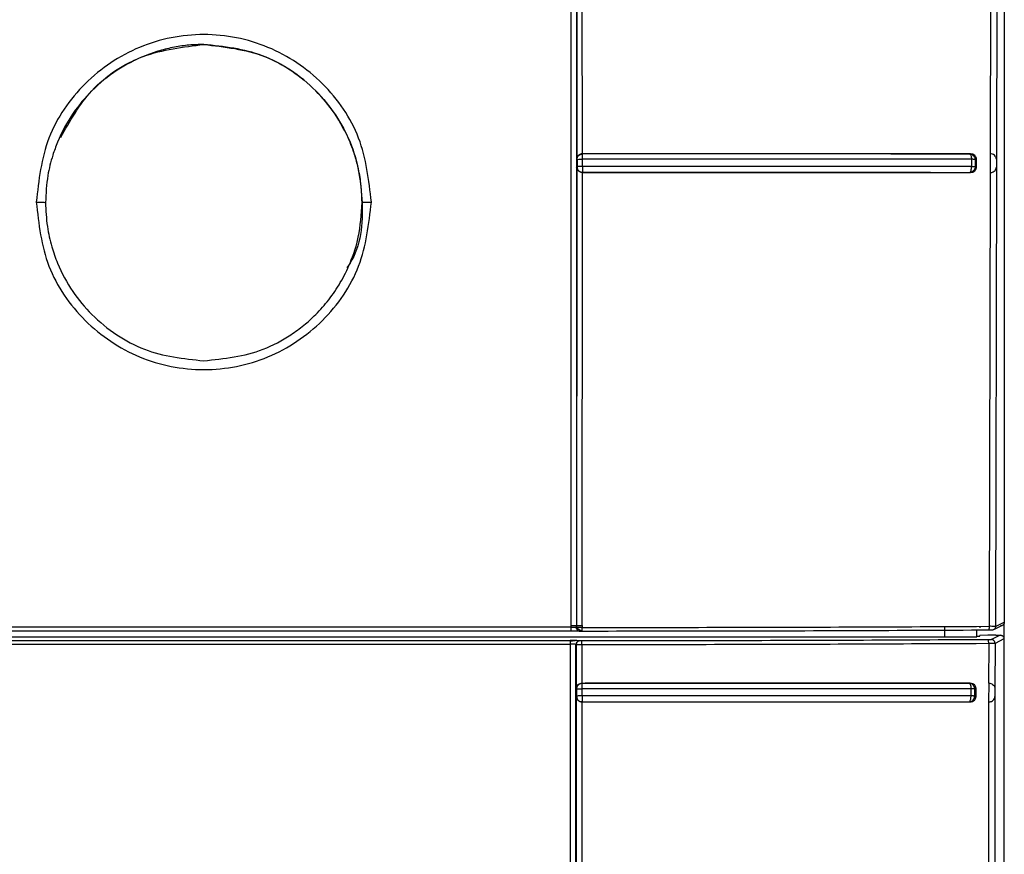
# Model space of a CAD drawing. Header units: inches. Extents: x 170 to 312, y 215 to 248.
# Tile 181 of 256: x 201.1104 to 201.1798, y 222.6156 to 222.6745. Entities that reach past the tile are written whole.
import ezdxf

# ---------------------------------------------------------------- set-up
doc = ezdxf.new("R2010")
doc.units = ezdxf.units.IN
doc.header["$LTSCALE"] = 0.25
doc.header["$MEASUREMENT"] = 0
doc.layers.add('MOTOR LH', color=7, linetype='Continuous')

msp = doc.modelspace()

# ---------------------------------------------------------------- linework, layer by layer
at = {"layer": 'MOTOR LH'}
for p, q in [((201.1793110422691, 222.7021298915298), (201.1792253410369, 222.6646416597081)), ((201.1797821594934, 222.699602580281), (201.1797821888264, 222.6319914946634)), ((201.1492268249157, 222.6958004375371), (201.1492286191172, 222.6317325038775)), ((201.149620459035, 222.6957281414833), (201.1496222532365, 222.6317517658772)), ((201.1496399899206, 222.6957093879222), (201.149646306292, 222.6646406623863)), ((201.150042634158, 222.66502113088), (201.1500372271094, 222.6957558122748)), ((201.1788089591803, 222.6773364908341), (201.1787816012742, 222.6650162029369)), ((201.149646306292, 222.6646406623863), (201.149669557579, 222.6646174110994)), ((201.149669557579, 222.6646174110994), (201.1496695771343, 222.664113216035)), ((201.1496984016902, 222.6646272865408), (201.1497855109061, 222.6646347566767)), ((201.1500577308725, 222.6650109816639), (201.150042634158, 222.665021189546)), ((201.1500615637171, 222.6641352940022), (201.1500615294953, 222.6646413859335)), ((201.177409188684, 222.6650166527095), (201.1773504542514, 222.6650059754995)), ((201.1774665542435, 222.664635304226), (201.1774665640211, 222.6641301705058)), ((201.1778216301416, 222.6646326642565), (201.1777337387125, 222.6646166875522)), ((201.1777337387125, 222.6646166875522), (201.1777337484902, 222.6641125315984)), ((201.1778216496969, 222.6640946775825), (201.1778216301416, 222.6646326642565)), ((201.1787816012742, 222.6650162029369), (201.1787792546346, 222.6637039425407)), ((201.1788608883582, 222.6650140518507), (201.1787816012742, 222.6650162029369)), ((201.1792253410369, 222.6646416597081), (201.1792241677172, 222.6640756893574)), ((201.1496463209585, 222.6640887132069), (201.1496417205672, 222.6317523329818)), ((201.1496695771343, 222.664113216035), (201.1496463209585, 222.6640887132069)), ((201.150061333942, 222.6639821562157), (201.1500605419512, 222.6638496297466)), ((201.1500615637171, 222.6641352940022), (201.150061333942, 222.6639821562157)), ((201.1777337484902, 222.6641125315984), (201.1778216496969, 222.6640946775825)), ((201.1792241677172, 222.6640756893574), (201.1791623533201, 222.6316957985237)), ((201.1500390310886, 222.6317716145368), (201.1500434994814, 222.6637090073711)), ((201.1500434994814, 222.6637089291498), (201.1500586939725, 222.6637181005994)), ((201.1500605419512, 222.6638496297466), (201.1500593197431, 222.66375728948)), ((201.1773498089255, 222.6637140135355), (201.1773741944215, 222.6637246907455)), ((201.1773498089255, 222.6637140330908), (201.1774004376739, 222.6637044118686)), ((201.1773741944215, 222.6637246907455), (201.1773968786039, 222.6637505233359)), ((201.1773968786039, 222.6637505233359), (201.1774353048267, 222.6638426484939)), ((201.1787792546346, 222.6637039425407), (201.1787178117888, 222.6317024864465)), ((201.1787792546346, 222.6637039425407), (201.1788141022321, 222.66370390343)), ((201.1791623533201, 222.6316957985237), (201.1797821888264, 222.6319914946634)), ((201.179759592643, 222.631984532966), (201.179759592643, 222.5510703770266)), ((201.1492284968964, 222.631368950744), (201.0834678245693, 222.631368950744)), ((201.1492286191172, 222.6316316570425), (201.0834771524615, 222.631648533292)), ((201.1496222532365, 222.6317517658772), (201.1496417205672, 222.6317523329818)), ((201.1496222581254, 222.6316209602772), (201.1496222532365, 222.6317517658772)), ((201.1496417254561, 222.6316119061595), (201.1496222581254, 222.6316209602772)), ((201.1496417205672, 222.6317523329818), (201.1496417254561, 222.6316119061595)), ((201.1500390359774, 222.6317716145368), (201.1500390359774, 222.6316231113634)), ((201.1756005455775, 222.6309684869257), (201.1756005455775, 222.6316877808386)), ((201.1778224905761, 222.6316976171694), (201.1787178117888, 222.6317024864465)), ((201.1778567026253, 222.6309684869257), (201.1778567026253, 222.6314238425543)), ((201.178079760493, 222.6316015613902), (201.1780767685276, 222.6317072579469)), ((201.1796331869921, 222.6317547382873), (201.179012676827, 222.6314587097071)), ((201.0833339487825, 222.6309684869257), (201.1778567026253, 222.6309684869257)), ((201.0844583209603, 222.6306952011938), (201.149195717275, 222.6306952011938)), ((201.1498674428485, 222.6306746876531), (201.1498542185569, 222.6306839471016)), ((201.1778567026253, 222.6310143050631), (201.1780535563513, 222.6310143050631)), ((201.1786218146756, 222.6310727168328), (201.1780535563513, 222.6310555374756)), ((201.1780535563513, 222.6310143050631), (201.1780535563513, 222.6310555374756)), ((201.1789752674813, 222.6308175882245), (201.178867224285, 222.6307635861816)), ((201.1794971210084, 222.6310784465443), (201.1789752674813, 222.6308175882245)), ((201.179759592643, 222.6308160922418), (201.1791295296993, 222.6305011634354)), ((201.1791900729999, 222.6310784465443), (201.1794971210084, 222.6310784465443)), ((201.0844595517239, 222.6304457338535), (201.149195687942, 222.6304457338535)), ((201.1495856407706, 222.5631231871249), (201.1495856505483, 222.6304221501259)), ((201.1495856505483, 222.6304221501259), (201.1496044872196, 222.6304125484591)), ((201.1496044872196, 222.6304125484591), (201.1496055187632, 222.6273074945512)), ((201.1500054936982, 222.6304228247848), (201.1500100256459, 222.6276876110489)), ((201.1777910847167, 222.6305020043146), (201.1786840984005, 222.6305071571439)), ((201.1786840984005, 222.6305071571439), (201.1786798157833, 222.6276876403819)), ((201.1791295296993, 222.6305011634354), (201.1791240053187, 222.6273138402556)), ((201.1496055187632, 222.6273074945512), (201.1496280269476, 222.6272844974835)), ((201.1496280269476, 222.6272844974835), (201.1496281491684, 222.6267787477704)), ((201.1500248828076, 222.6276773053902), (201.1499045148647, 222.6276582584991)), ((201.1500100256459, 222.6276876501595), (201.1502320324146, 222.6276876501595)), ((201.1500248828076, 222.6276773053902), (201.1500100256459, 222.6276876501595)), ((201.1500284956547, 222.6267967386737), (201.1500285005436, 222.627302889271)), ((201.1773777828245, 222.6276876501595), (201.1773197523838, 222.6276767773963)), ((201.1774355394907, 222.6267950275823), (201.1774356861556, 222.6273015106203)), ((201.1777027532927, 222.6267815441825), (201.1777027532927, 222.6272866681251)), ((201.1777910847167, 222.627303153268), (201.1777030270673, 222.6272866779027)), ((201.1777908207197, 222.6267651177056), (201.1777908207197, 222.6273031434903)), ((201.1786798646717, 222.6276876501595), (201.1786777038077, 222.626375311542)), ((201.1786798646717, 222.6276876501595), (201.1787149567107, 222.6276869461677)), ((201.1787149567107, 222.6276869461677), (201.1787533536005, 222.6276860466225)), ((201.1791240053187, 222.6273138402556), (201.1791230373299, 222.6267478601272)), ((201.1496281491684, 222.6267787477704), (201.1496056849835, 222.6267550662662)), ((201.1496056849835, 222.6267550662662), (201.1496098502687, 222.5871499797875)), ((201.1496312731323, 222.6267787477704), (201.1496506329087, 222.626656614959)), ((201.1777908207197, 222.6267651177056), (201.1777027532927, 222.6267815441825)), ((201.1791230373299, 222.6267478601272), (201.1790637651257, 222.5871565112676)), ((201.1500054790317, 222.6263753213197), (201.1500100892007, 222.5875301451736)), ((201.1500054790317, 222.626375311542), (201.1502320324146, 222.626375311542)), ((201.1773706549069, 222.626375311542), (201.1773197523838, 222.6263848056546)), ((201.1786777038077, 222.626375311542), (201.1786188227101, 222.5875301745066)), ((201.1786777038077, 222.626375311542), (201.1787114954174, 222.6263749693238))]:
    msp.add_line(p, q, dxfattribs=at)
at = {"layer": 'MOTOR LH', "flags": 128}
for points in [[(201.1492286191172, 222.6317325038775), (201.1492286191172, 222.6316694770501), (201.149228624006, 222.6316568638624), (201.149228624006, 222.6316316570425)], [(201.149195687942, 222.6304457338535), (201.149195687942, 222.5706200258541), (201.1491956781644, 222.5620702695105)]]:
    msp.add_lwpolyline(points, dxfattribs=at)
at = {"layer": 'MOTOR LH'}
for points, knots in [([(201.1351743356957, 222.6616170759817), (201.1349970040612, 222.6631616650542), (201.1346423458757, 222.6662507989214), (201.1319139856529, 222.6701815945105), (201.1280106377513, 222.6728130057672), (201.1233630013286, 222.6737375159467), (201.1187155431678, 222.6728128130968), (201.1148114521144, 222.6701822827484), (201.1120841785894, 222.6662506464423), (201.1117295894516, 222.6631616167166), (201.1115522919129, 222.6616170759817)], [0, 0, 0, 0, 0.125006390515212, 0.2500091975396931, 0.3750007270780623, 0.4999951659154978, 0.6249887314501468, 0.7499916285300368, 0.8749937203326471, 1, 1, 1, 1]), ([(201.1233626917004, 222.6727319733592), (201.1230178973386, 222.6727227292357), (201.1223224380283, 222.6727040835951), (201.1212796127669, 222.6725517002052), (201.1202382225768, 222.6723039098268), (201.1188562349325, 222.6718276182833), (201.1171877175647, 222.6709592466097), (201.1154757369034, 222.6695659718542), (201.1140501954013, 222.667847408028), (201.1131916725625, 222.6662634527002), (201.1126529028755, 222.6647708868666), (201.1122949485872, 222.6633503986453), (201.1122396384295, 222.6622208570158), (201.1122081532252, 222.6615778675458)], [0, 0, 0, 0, 0.05902003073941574, 0.1190449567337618, 0.1800749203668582, 0.2421122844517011, 0.369058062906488, 0.5000415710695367, 0.6176858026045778, 0.7499262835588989, 0.8064542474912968, 0.8898244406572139, 1, 1, 1, 1]), ([(201.1132804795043, 222.6661802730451), (201.1139319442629, 222.6673371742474), (201.115301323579, 222.6697689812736), (201.1190039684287, 222.6722177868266), (201.1219095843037, 222.6725601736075), (201.1233623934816, 222.672731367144)], [0, 0, 0, 0, 0.3121095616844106, 0.6560544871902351, 1, 1, 1, 1]), ([(201.1233623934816, 222.672731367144), (201.124822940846, 222.6725633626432), (201.1277440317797, 222.6722273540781), (201.1314485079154, 222.6696527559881), (201.1339623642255, 222.6659468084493), (201.1347108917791, 222.6616318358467), (201.1344225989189, 222.6583905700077), (201.1335207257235, 222.6570835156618), (201.133444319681, 222.6569727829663)], [0, 0, 0, 0, 0.1963649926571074, 0.3927294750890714, 0.58909417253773, 0.7854596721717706, 0.9818242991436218, 1, 1, 1, 1]), ([(201.1345178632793, 222.6615778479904), (201.1344989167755, 222.6620749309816), (201.1344643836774, 222.6629809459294), (201.1342253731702, 222.6641873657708), (201.1339545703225, 222.6651107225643), (201.1334864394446, 222.6663493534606), (201.1326757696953, 222.6678468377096), (201.1312499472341, 222.6695677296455), (201.129536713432, 222.6709520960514), (201.126941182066, 222.6723487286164), (201.1247785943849, 222.6725803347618), (201.1233626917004, 222.6727319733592)], [0, 0, 0, 0, 0.08532982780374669, 0.1555275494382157, 0.2105823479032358, 0.250488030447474, 0.3828697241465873, 0.5007019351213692, 0.6318608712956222, 0.7589696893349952, 1, 1, 1, 1]), ([(201.1497210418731, 222.664859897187), (201.1496993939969, 222.6648257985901), (201.1496549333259, 222.664755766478), (201.1496456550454, 222.664679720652), (201.1496408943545, 222.664640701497)], [0, 0, 0, 0, 0.4868994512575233, 0.9999999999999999, 0.9999999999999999, 0.9999999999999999, 0.9999999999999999]), ([(201.1496641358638, 222.6646174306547), (201.1496668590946, 222.6646524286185), (201.1496718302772, 222.6647163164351), (201.1497113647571, 222.6648126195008), (201.1497689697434, 222.6648911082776), (201.1498334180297, 222.664942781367), (201.1498782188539, 222.6649680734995), (201.1499111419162, 222.6649830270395), (201.1499356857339, 222.6649918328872), (201.1499604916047, 222.6649988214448), (201.1499979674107, 222.665007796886), (201.1500320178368, 222.6650096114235), (201.1500577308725, 222.6650109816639)], [0, 0, 0, 0, 0.1697271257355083, 0.3098321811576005, 0.500234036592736, 0.6366924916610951, 0.7082371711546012, 0.7498937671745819, 0.8125606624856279, 0.83478017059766, 0.8752349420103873, 1, 1, 1, 1]), ([(201.1496641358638, 222.6646174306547), (201.1496642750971, 222.6646178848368), (201.1496646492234, 222.6646191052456), (201.149666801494, 222.664620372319), (201.1496740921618, 222.6646234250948), (201.1496869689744, 222.664624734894), (201.1496967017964, 222.6646269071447), (201.1496984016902, 222.6646272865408)], [0, 0, 0, 0, 0.06394043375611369, 0.171810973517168, 0.519654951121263, 0.9161049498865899, 0.9999999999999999, 0.9999999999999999, 0.9999999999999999, 0.9999999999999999]), ([(201.150042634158, 222.6650211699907), (201.150012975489, 222.6650188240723), (201.1499526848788, 222.6650140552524), (201.1498656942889, 222.6649815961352), (201.1497831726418, 222.6649315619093), (201.149742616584, 222.6648847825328), (201.1497210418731, 222.664859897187)], [0, 0, 0, 0, 0.2182536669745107, 0.4436694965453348, 0.7040474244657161, 1, 1, 1, 1]), ([(201.1497855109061, 222.6646347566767), (201.1498169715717, 222.6646363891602), (201.1498703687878, 222.6646391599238), (201.1499669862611, 222.6646403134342), (201.1500282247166, 222.6646410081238), (201.1500615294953, 222.6646413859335)], [0, 0, 0, 0, 0.3954742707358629, 0.6712262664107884, 1, 1, 1, 1]), ([(201.177409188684, 222.6650166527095), (201.1744406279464, 222.6650173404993), (201.1684993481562, 222.6650187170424), (201.1593147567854, 222.66502130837), (201.1531319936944, 222.6650212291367), (201.150042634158, 222.665021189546)], [0, 0, 0, 0, 0.3331675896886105, 0.6668018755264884, 1, 1, 1, 1]), ([(201.1773504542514, 222.6650059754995), (201.1743903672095, 222.6650067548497), (201.1684624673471, 222.6650083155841), (201.1593033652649, 222.6650110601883), (201.1531370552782, 222.665011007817), (201.1500577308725, 222.6650109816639)], [0, 0, 0, 0, 0.3330300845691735, 0.6669293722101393, 1, 1, 1, 1]), ([(201.1500615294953, 222.6646413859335), (201.1500616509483, 222.6646725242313), (201.1500618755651, 222.664730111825), (201.1500622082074, 222.6648196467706), (201.1500598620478, 222.6649107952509), (201.1500593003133, 222.664990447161), (201.1500582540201, 222.6650041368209), (201.1500577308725, 222.6650109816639)], [0, 0, 0, 0, 0.1620065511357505, 0.2996171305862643, 0.5006982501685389, 0.7503486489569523, 1, 1, 1, 1]), ([(201.1774665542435, 222.664635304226), (201.1744748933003, 222.6646364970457), (201.1685081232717, 222.6646388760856), (201.1593104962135, 222.6646409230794), (201.1531388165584, 222.6646412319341), (201.1500615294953, 222.6646413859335)], [0, 0, 0, 0, 0.3351838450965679, 0.6685132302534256, 1, 1, 1, 1]), ([(201.1773504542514, 222.6650059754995), (201.1773652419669, 222.6649990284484), (201.1773948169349, 222.6649851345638), (201.1774298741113, 222.664905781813), (201.1774507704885, 222.6648153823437), (201.1774629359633, 222.6647259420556), (201.1774652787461, 222.6646672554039), (201.1774665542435, 222.664635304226)], [0, 0, 0, 0, 0.249663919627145, 0.499320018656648, 0.694986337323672, 0.8339393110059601, 1, 1, 1, 1]), ([(201.1777337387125, 222.6646166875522), (201.1777307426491, 222.66465032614), (201.1777252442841, 222.6647120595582), (201.17768680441, 222.6648067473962), (201.177617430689, 222.664902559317), (201.1774997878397, 222.6649863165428), (201.177400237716, 222.6649994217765), (201.1773504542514, 222.6650059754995)], [0, 0, 0, 0, 0.1666287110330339, 0.3057964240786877, 0.5008420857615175, 0.7503789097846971, 1, 1, 1, 1]), ([(201.1778216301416, 222.6646326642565), (201.177820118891, 222.6646565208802), (201.1778171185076, 222.664703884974), (201.1777945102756, 222.6647741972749), (201.1777592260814, 222.6648405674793), (201.1776917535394, 222.6649217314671), (201.1775739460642, 222.6649985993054), (201.1774653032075, 222.6650105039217), (201.177409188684, 222.6650166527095)], [0, 0, 0, 0, 0.1122304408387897, 0.2228183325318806, 0.3447248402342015, 0.46565728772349, 0.7240095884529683, 1, 1, 1, 1]), ([(201.1777337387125, 222.6646166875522), (201.1777248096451, 222.6646185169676), (201.1777069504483, 222.664622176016), (201.1776459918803, 222.6646274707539), (201.1775657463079, 222.6646321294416), (201.1774996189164, 222.6646342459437), (201.1774665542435, 222.664635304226)], [0, 0, 0, 0, 0.2499783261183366, 0.4999863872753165, 0.7499858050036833, 1, 1, 1, 1]), ([(201.1791410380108, 222.6648610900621), (201.1791035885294, 222.6649008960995), (201.17903475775, 222.6649740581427), (201.1789153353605, 222.6650015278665), (201.1788608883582, 222.6650140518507)], [0, 0, 0, 0, 0.5440804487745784, 1, 1, 1, 1]), ([(201.1792253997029, 222.6646416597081), (201.1792200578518, 222.6646829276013), (201.1792101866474, 222.6647591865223), (201.1791627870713, 222.6648290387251), (201.1791410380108, 222.6648610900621)], [0, 0, 0, 0, 0.5411549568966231, 1, 1, 1, 1]), ([(201.1497183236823, 222.6638742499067), (201.1496970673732, 222.6639084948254), (201.1496541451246, 222.6639776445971), (201.1496453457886, 222.664051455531), (201.1496409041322, 222.6640887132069)], [0, 0, 0, 0, 0.4952282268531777, 1, 1, 1, 1]), ([(201.149785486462, 222.6641286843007), (201.1497519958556, 222.6641261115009), (201.1496851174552, 222.6641209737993), (201.1496711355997, 222.6641158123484), (201.1496641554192, 222.6641132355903)], [0, 0, 0, 0, 0.5007686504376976, 0.9999999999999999, 0.9999999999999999, 0.9999999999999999, 0.9999999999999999]), ([(201.1496641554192, 222.6641132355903), (201.1496654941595, 222.6640866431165), (201.1496672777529, 222.6640512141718), (201.1496767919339, 222.664012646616), (201.1496840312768, 222.6639872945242), (201.1496922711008, 222.6639648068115), (201.1497048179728, 222.6639371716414), (201.1497293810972, 222.6638903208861), (201.1497605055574, 222.663855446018), (201.149784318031, 222.6638287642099)], [0, 0, 0, 0, 0.2510354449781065, 0.3344525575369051, 0.3760836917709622, 0.5007710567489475, 0.5604873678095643, 0.6637409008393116, 0.9999999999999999, 0.9999999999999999, 0.9999999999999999, 0.9999999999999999]), ([(201.1500434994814, 222.6637089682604), (201.150013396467, 222.6637114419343), (201.1499514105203, 222.6637165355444), (201.1498630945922, 222.6637502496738), (201.1497798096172, 222.6638018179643), (201.1497398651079, 222.6638488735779), (201.1497183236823, 222.6638742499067)], [0, 0, 0, 0, 0.2132116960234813, 0.4390300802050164, 0.6974780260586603, 1, 1, 1, 1]), ([(201.1500615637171, 222.6641352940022), (201.1500101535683, 222.6641350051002), (201.1499074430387, 222.6641344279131), (201.1498261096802, 222.6641305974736), (201.149785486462, 222.6641286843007)], [0, 0, 0, 0, 0.5005343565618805, 1, 1, 1, 1]), ([(201.1774665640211, 222.6641301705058), (201.1744832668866, 222.6641312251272), (201.1685249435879, 222.6641333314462), (201.1593277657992, 222.66413534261), (201.1531474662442, 222.6641353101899), (201.1500615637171, 222.6641352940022)], [0, 0, 0, 0, 0.3342561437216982, 0.6675855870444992, 1, 1, 1, 1]), ([(201.1777337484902, 222.6641125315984), (201.1777288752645, 222.6640627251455), (201.177721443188, 222.6639867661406), (201.1776738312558, 222.6638946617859), (201.1776149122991, 222.6638188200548), (201.1775356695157, 222.6637600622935), (201.1774404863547, 222.6637219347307), (201.177381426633, 222.6637167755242), (201.1773498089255, 222.6637140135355)], [0, 0, 0, 0, 0.2409649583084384, 0.3674917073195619, 0.5000543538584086, 0.7084271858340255, 0.8439060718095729, 1, 1, 1, 1]), ([(201.1774004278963, 222.6637044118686), (201.177457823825, 222.6637108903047), (201.1775692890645, 222.6637234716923), (201.1777104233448, 222.6638151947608), (201.1777855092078, 222.663925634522), (201.1778169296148, 222.6640219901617), (201.1778200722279, 222.6640703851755), (201.1778216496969, 222.6640946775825)], [0, 0, 0, 0, 0.275427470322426, 0.5348914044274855, 0.7782802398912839, 0.8887053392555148, 1, 1, 1, 1]), ([(201.1774353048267, 222.6638426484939), (201.1774449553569, 222.6638854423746), (201.1774642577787, 222.6639710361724), (201.1774658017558, 222.6640771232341), (201.1774665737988, 222.6641301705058)], [0, 0, 0, 0, 0.4999647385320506, 1, 1, 1, 1]), ([(201.1774665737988, 222.6641301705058), (201.177499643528, 222.6641293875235), (201.1775657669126, 222.6641278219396), (201.1776409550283, 222.664123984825), (201.1777037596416, 222.6641191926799), (201.177722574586, 222.6641150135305), (201.1777337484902, 222.6641125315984)], [0, 0, 0, 0, 0.2500977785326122, 0.5000739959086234, 0.7031016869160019, 1, 1, 1, 1]), ([(201.1791335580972, 222.6638513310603), (201.179156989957, 222.6638841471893), (201.1792078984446, 222.663955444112), (201.1792184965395, 222.6640335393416), (201.1792242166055, 222.6640756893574)], [0, 0, 0, 0, 0.4602741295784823, 1, 1, 1, 1]), ([(201.149784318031, 222.6638287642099), (201.1498034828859, 222.6638122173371), (201.1498418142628, 222.663779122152), (201.1499099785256, 222.6637447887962), (201.1499828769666, 222.6637222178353), (201.1500334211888, 222.6637194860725), (201.1500586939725, 222.6637181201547)], [0, 0, 0, 0, 0.2499834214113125, 0.4999885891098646, 0.7499876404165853, 1, 1, 1, 1]), ([(201.1500434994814, 222.6637089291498), (201.1531328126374, 222.6637086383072), (201.1593135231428, 222.6637080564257), (201.1684947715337, 222.6637076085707), (201.1744330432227, 222.6637054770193), (201.1774004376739, 222.6637044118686)], [0, 0, 0, 0, 0.3333137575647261, 0.6668523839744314, 1, 1, 1, 1]), ([(201.1500593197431, 222.66375728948), (201.1500586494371, 222.6637444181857), (201.1500575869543, 222.663724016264), (201.1500583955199, 222.6637197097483), (201.1500586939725, 222.6637181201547)], [0, 0, 0, 0, 0.6308863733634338, 1, 1, 1, 1]), ([(201.1500586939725, 222.6637181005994), (201.1531401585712, 222.6637177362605), (201.1593065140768, 222.6637170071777), (201.1684650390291, 222.6637168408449), (201.1743904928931, 222.6637149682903), (201.1773498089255, 222.6637140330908)], [0, 0, 0, 0, 0.3333420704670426, 0.6670547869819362, 1, 1, 1, 1]), ([(201.1788141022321, 222.66370390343), (201.1788453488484, 222.663706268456), (201.1789100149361, 222.6637111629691), (201.1790313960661, 222.6637523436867), (201.1790916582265, 222.6638107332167), (201.1791335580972, 222.6638513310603)], [0, 0, 0, 0, 0.2217265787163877, 0.4588717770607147, 1, 1, 1, 1]), ([(201.1115522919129, 222.6616170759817), (201.1117294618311, 222.6600724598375), (201.1120837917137, 222.656983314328), (201.1148133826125, 222.653052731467), (201.118716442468, 222.6504210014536), (201.1233636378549, 222.6494966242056), (201.1280106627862, 222.6504209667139), (201.1319149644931, 222.653051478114), (201.1346426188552, 222.6569835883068), (201.1349970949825, 222.6600725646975), (201.1351743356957, 222.6616170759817)], [0, 0, 0, 0, 0.1250078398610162, 0.2500086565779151, 0.3750002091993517, 0.4999927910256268, 0.624982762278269, 0.7499893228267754, 0.8749927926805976, 1, 1, 1, 1]), ([(201.1115522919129, 222.6616170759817), (201.1116381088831, 222.6616164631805), (201.1118097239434, 222.6616152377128), (201.1120272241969, 222.6616062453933), (201.1121775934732, 222.6615932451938), (201.1121979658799, 222.6615829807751), (201.1122081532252, 222.6615778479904)], [0, 0, 0, 0, 0.2500277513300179, 0.500000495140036, 0.7499722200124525, 1, 1, 1, 1]), ([(201.1122081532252, 222.6615778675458), (201.1122327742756, 222.6610122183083), (201.1122785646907, 222.6599602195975), (201.1126060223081, 222.6585327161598), (201.1131505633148, 222.6569728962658), (201.1140430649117, 222.6553201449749), (201.1154593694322, 222.653603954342), (201.1171698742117, 222.6522180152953), (201.1197606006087, 222.6508130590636), (201.1219335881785, 222.6505782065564), (201.1233633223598, 222.650423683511)], [0, 0, 0, 0, 0.09709787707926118, 0.18058336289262, 0.250447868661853, 0.3806017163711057, 0.5006834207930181, 0.6300755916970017, 0.7566053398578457, 0.9999999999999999, 0.9999999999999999, 0.9999999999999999, 0.9999999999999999]), ([(201.1233633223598, 222.650423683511), (201.1247931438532, 222.6505776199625), (201.1269660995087, 222.6508115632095), (201.1292205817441, 222.6520379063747), (201.1304253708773, 222.6529183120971), (201.1313282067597, 222.6537349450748), (201.1322073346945, 222.6547310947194), (201.1330290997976, 222.655941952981), (201.1337563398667, 222.6574134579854), (201.1343751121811, 222.6592998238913), (201.1344665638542, 222.6607592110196), (201.1345178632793, 222.6615778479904)], [0, 0, 0, 0, 0.2433954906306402, 0.369897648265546, 0.4342961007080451, 0.4994102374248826, 0.5783412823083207, 0.6618125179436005, 0.7498239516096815, 0.8596648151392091, 1, 1, 1, 1]), ([(201.1345178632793, 222.6615778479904), (201.1345281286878, 222.6615829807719), (201.1345486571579, 222.6615932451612), (201.1346992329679, 222.6616062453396), (201.1349168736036, 222.6616152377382), (201.135088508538, 222.6616164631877), (201.1351743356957, 222.6616170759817)], [0, 0, 0, 0, 0.2500293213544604, 0.5000014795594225, 0.749972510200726, 0.9999999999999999, 0.9999999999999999, 0.9999999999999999, 0.9999999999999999]), ([(201.1797821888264, 222.6319914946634), (201.179782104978, 222.6319866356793), (201.1797818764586, 222.6319733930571), (201.1797775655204, 222.631933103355), (201.1797608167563, 222.6318801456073), (201.1797233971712, 222.6318220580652), (201.1796742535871, 222.6317753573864), (201.1796044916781, 222.6317371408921), (201.1795489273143, 222.6317317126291), (201.1795193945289, 222.6317288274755)], [0, 0, 0, 0, 0.03543370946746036, 0.0965706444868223, 0.2951719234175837, 0.4331391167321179, 0.5966798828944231, 0.7856329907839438, 1, 1, 1, 1]), ([(201.1492286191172, 222.6316316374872), (201.1492286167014, 222.6315968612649), (201.1492286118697, 222.6315273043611), (201.1492285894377, 222.6314398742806), (201.149228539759, 222.6313793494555), (201.1492285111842, 222.6313724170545), (201.1492284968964, 222.631368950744)], [0, 0, 0, 0, 0.2499860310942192, 0.5000041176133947, 0.7499941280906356, 1, 1, 1, 1]), ([(201.1498260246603, 222.6313625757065), (201.1497839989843, 222.6313637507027), (201.1496997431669, 222.6313661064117), (201.1494823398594, 222.6313684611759), (201.1493141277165, 222.6313687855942), (201.1492284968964, 222.631368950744)], [0, 0, 0, 0, 0.3282091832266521, 0.6580151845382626, 1, 1, 1, 1]), ([(201.1496222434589, 222.6317517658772), (201.1496144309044, 222.631749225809), (201.1495988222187, 222.6317441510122), (201.1495084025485, 222.6317377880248), (201.1493796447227, 222.631733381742), (201.149278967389, 222.6317327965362), (201.1492286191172, 222.6317325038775)], [0, 0, 0, 0, 0.2502055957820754, 0.4998852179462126, 0.749894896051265, 1, 1, 1, 1]), ([(201.1492286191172, 222.6316316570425), (201.1492560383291, 222.631633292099), (201.14930939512, 222.6316364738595), (201.149406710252, 222.6316402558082), (201.1494649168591, 222.6316388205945), (201.1495024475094, 222.6316378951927)], [0, 0, 0, 0, 0.2729957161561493, 0.5312397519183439, 0.9999999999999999, 0.9999999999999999, 0.9999999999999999, 0.9999999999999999]), ([(201.1495024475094, 222.6316378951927), (201.1495294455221, 222.6316358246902), (201.1495742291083, 222.6316323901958), (201.149611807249, 222.6316264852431), (201.1496186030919, 222.6316228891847), (201.1496222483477, 222.6316209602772)], [0, 0, 0, 0, 0.4130559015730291, 0.6851661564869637, 1, 1, 1, 1]), ([(201.1498870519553, 222.6313584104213), (201.1498690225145, 222.6313593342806), (201.1498334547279, 222.6313611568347), (201.1497671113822, 222.6313821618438), (201.1496948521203, 222.6314303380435), (201.149634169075, 222.6315173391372), (201.1496262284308, 222.6315864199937), (201.1496222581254, 222.6316209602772)], [0, 0, 0, 0, 0.1308226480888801, 0.2580818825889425, 0.5008552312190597, 0.7504286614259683, 1, 1, 1, 1]), ([(201.1496417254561, 222.6316119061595), (201.1496441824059, 222.6315846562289), (201.1496495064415, 222.6315256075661), (201.149688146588, 222.6314566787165), (201.1497358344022, 222.6314078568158), (201.1497830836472, 222.6313766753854), (201.1498392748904, 222.6313544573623), (201.1498802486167, 222.6313512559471), (201.1499013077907, 222.6313496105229)], [0, 0, 0, 0, 0.1993397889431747, 0.4319551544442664, 0.5613515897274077, 0.6991896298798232, 0.8453931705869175, 1, 1, 1, 1]), ([(201.1496417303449, 222.6317523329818), (201.1496496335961, 222.6317548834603), (201.1496654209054, 222.6317599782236), (201.14975672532, 222.6317664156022), (201.1498870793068, 222.6317707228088), (201.1499883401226, 222.6317713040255), (201.1500390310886, 222.6317715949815)], [0, 0, 0, 0, 0.2503035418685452, 0.4999992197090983, 0.7497005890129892, 1, 1, 1, 1]), ([(201.1500390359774, 222.6316231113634), (201.1500007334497, 222.6316230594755), (201.1499159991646, 222.631622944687), (201.1498142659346, 222.6316216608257), (201.1497389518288, 222.6316196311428), (201.1496897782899, 222.6316175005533), (201.1496527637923, 222.6316148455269), (201.1496454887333, 222.6316129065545), (201.1496417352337, 222.6316119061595)], [0, 0, 0, 0, 0.1891993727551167, 0.4185539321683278, 0.5483693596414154, 0.6885606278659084, 0.8393157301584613, 1, 1, 1, 1]), ([(201.1500369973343, 222.6313523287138), (201.1500263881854, 222.6313562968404), (201.1500044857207, 222.6313644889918), (201.149957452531, 222.6313863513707), (201.149903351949, 222.6314143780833), (201.1498453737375, 222.6314486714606), (201.1497886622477, 222.6314877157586), (201.149738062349, 222.6315300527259), (201.1496961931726, 222.631574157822), (201.1496794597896, 222.6316038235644), (201.149671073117, 222.6316186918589)], [0, 0, 0, 0, 0.1054224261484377, 0.2176433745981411, 0.3367371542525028, 0.4621129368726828, 0.5926032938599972, 0.7266677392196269, 0.8630074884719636, 0.9999999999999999, 0.9999999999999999, 0.9999999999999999, 0.9999999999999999]), ([(201.1500364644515, 222.6313473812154), (201.1500181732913, 222.6313474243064), (201.1499836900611, 222.6313475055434), (201.1499410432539, 222.6313479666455), (201.1499106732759, 222.6313486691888), (201.1499046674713, 222.6313492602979), (201.1499013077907, 222.6313495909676)], [0, 0, 0, 0, 0.2608139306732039, 0.4916969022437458, 0.715652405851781, 1, 1, 1, 1]), ([(201.1500364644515, 222.6313473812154), (201.1500366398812, 222.6313482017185), (201.1500369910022, 222.6313498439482), (201.1500374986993, 222.6313661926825), (201.1500379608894, 222.6313915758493), (201.15003835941, 222.6314261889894), (201.1500386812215, 222.6314687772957), (201.1500389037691, 222.6315171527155), (201.150039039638, 222.6315693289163), (201.150039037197, 222.6316051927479), (201.1500390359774, 222.6316231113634)], [0, 0, 0, 0, 0.1249243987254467, 0.2500350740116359, 0.3751620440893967, 0.5000060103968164, 0.6248322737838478, 0.7499600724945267, 0.8750727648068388, 1, 1, 1, 1]), ([(201.1786333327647, 222.631427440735), (201.175540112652, 222.6314119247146), (201.1693450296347, 222.6313808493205), (201.1597407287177, 222.6313539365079), (201.1532681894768, 222.6313495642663), (201.1500364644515, 222.6313473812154)], [0, 0, 0, 0, 0.3330251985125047, 0.6669809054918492, 1, 1, 1, 1]), ([(201.1500390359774, 222.6316231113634), (201.1531627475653, 222.6316251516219), (201.1594256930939, 222.6316292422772), (201.168753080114, 222.6316541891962), (201.1747943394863, 222.631683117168), (201.1778224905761, 222.6316976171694)], [0, 0, 0, 0, 0.3316798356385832, 0.6650078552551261, 1, 1, 1, 1]), ([(201.1787178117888, 222.6317024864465), (201.1787178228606, 222.631684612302), (201.1787178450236, 222.6316488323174), (201.1787133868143, 222.6315967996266), (201.1787059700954, 222.6315485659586), (201.1786954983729, 222.6315060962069), (201.1786823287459, 222.6314715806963), (201.1786671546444, 222.6314462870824), (201.1786506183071, 222.6314299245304), (201.1786390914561, 222.6314282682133), (201.1786333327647, 222.631427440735)], [0, 0, 0, 0, 0.1248924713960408, 0.2500064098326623, 0.3751438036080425, 0.4999845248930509, 0.6248408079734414, 0.7499484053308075, 0.8750768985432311, 1, 1, 1, 1]), ([(201.1789000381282, 222.6314333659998), (201.1788949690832, 222.6314327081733), (201.1788849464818, 222.6314314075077), (201.1788269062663, 222.6314296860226), (201.1787432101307, 222.6314282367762), (201.1786703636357, 222.6314277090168), (201.1786333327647, 222.631427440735)], [0, 0, 0, 0, 0.2528748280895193, 0.4999883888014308, 0.7458235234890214, 1, 1, 1, 1]), ([(201.1791623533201, 222.6316957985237), (201.1791543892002, 222.631696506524), (201.1791384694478, 222.63169792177), (201.1790393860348, 222.6316998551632), (201.1789004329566, 222.6317015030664), (201.1787787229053, 222.6317021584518), (201.1787178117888, 222.6317024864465)], [0, 0, 0, 0, 0.2500557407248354, 0.4998449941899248, 0.7496919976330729, 1, 1, 1, 1]), ([(201.1791623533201, 222.6316957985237), (201.1791584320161, 222.6316613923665), (201.1791505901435, 222.6315925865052), (201.1790899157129, 222.6315058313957), (201.1790031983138, 222.6314451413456), (201.178934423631, 222.6314372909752), (201.1789000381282, 222.6314333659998)], [0, 0, 0, 0, 0.2500199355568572, 0.4999929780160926, 0.750009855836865, 1, 1, 1, 1]), ([(201.1491904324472, 222.6306764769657), (201.1492445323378, 222.6306818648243), (201.1493568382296, 222.6306930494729), (201.149470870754, 222.6306934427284), (201.1495299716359, 222.6306936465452)], [0, 0, 0, 0, 0.4817190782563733, 1, 1, 1, 1]), ([(201.149195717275, 222.6306952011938), (201.1491957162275, 222.6306910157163), (201.1491957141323, 222.6306826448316), (201.1491957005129, 222.6306253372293), (201.1491956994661, 222.6305438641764), (201.1491956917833, 222.6304784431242), (201.149195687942, 222.6304457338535)], [0, 0, 0, 0, 0.2499980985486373, 0.4999919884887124, 0.7500055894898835, 1, 1, 1, 1]), ([(201.149651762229, 222.6306919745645), (201.1495856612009, 222.6306928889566), (201.1494517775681, 222.6306947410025), (201.1492817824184, 222.6306950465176), (201.149195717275, 222.6306952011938)], [0, 0, 0, 0, 0.4937200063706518, 1, 1, 1, 1]), ([(201.1498542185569, 222.630683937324), (201.1498362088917, 222.6306830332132), (201.1498006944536, 222.6306812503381), (201.1497344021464, 222.6306604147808), (201.1496621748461, 222.6306123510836), (201.1496013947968, 222.630525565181), (201.1495932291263, 222.6304566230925), (201.1495891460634, 222.6304221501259)], [0, 0, 0, 0, 0.1309828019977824, 0.2582935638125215, 0.5010510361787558, 0.7505116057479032, 1, 1, 1, 1]), ([(201.1498674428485, 222.6306746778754), (201.1498465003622, 222.6306729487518), (201.1498057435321, 222.6306695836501), (201.1497498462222, 222.6306473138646), (201.1497027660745, 222.6306162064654), (201.1496551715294, 222.6305674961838), (201.1496164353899, 222.6304987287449), (201.1496109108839, 222.6304397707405), (201.1496083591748, 222.6304125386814)], [0, 0, 0, 0, 0.1543352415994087, 0.3003566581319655, 0.4380478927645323, 0.5674157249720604, 0.8001940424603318, 1, 1, 1, 1]), ([(201.1498542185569, 222.6306839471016), (201.1498421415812, 222.6306854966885), (201.149818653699, 222.6306885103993), (201.1497063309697, 222.6306908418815), (201.149651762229, 222.6306919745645)], [0, 0, 0, 0, 0.5141789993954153, 1, 1, 1, 1]), ([(201.1500030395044, 222.6306723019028), (201.1499866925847, 222.6306723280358), (201.1499536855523, 222.6306723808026), (201.1499124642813, 222.6306728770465), (201.1498841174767, 222.630673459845), (201.149869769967, 222.6306740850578), (201.1498682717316, 222.6306744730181), (201.1498674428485, 222.6306746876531)], [0, 0, 0, 0, 0.2272995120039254, 0.4589538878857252, 0.687894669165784, 0.8273309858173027, 1, 1, 1, 1]), ([(201.178600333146, 222.6307573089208), (201.1755046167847, 222.6307408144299), (201.1693112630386, 222.6307078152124), (201.1597068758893, 222.6306792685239), (201.1532369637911, 222.630674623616), (201.1500030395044, 222.6306723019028)], [0, 0, 0, 0, 0.3332663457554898, 0.6667394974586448, 0.9999999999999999, 0.9999999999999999, 0.9999999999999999, 0.9999999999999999]), ([(201.1500054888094, 222.6304228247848), (201.1500054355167, 222.6304554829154), (201.1500053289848, 222.6305207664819), (201.1500047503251, 222.6306024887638), (201.150003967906, 222.6306593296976), (201.1500033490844, 222.6306679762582), (201.1500030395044, 222.6306723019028)], [0, 0, 0, 0, 0.2501225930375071, 0.4999947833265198, 0.7498606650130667, 1, 1, 1, 1]), ([(201.178867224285, 222.6307635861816), (201.1788625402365, 222.6307628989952), (201.1788531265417, 222.6307615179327), (201.1787935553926, 222.630759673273), (201.1787102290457, 222.6307581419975), (201.1786369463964, 222.6307575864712), (201.178600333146, 222.6307573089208)], [0, 0, 0, 0, 0.2487299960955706, 0.4998812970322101, 0.750132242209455, 1, 1, 1, 1]), ([(201.1786840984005, 222.6305071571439), (201.1786823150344, 222.6305399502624), (201.1786787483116, 222.6306055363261), (201.1786591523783, 222.6306872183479), (201.1786321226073, 222.6307447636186), (201.1786109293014, 222.6307531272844), (201.178600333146, 222.6307573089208)], [0, 0, 0, 0, 0.2499992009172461, 0.499997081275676, 0.750010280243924, 1, 1, 1, 1]), ([(201.1791900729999, 222.6310784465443), (201.1791371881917, 222.6310783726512), (201.1790284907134, 222.6310782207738), (201.1788716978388, 222.6310770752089), (201.1787257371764, 222.6310753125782), (201.178657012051, 222.6310735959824), (201.1786218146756, 222.6310727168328)], [0, 0, 0, 0, 0.2308468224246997, 0.4744740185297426, 0.7308533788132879, 1, 1, 1, 1]), ([(201.1791295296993, 222.6305011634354), (201.179125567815, 222.6305355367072), (201.1791176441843, 222.6306042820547), (201.1790569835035, 222.6306910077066), (201.1789702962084, 222.6307516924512), (201.1789015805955, 222.6307596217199), (201.178867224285, 222.6307635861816)], [0, 0, 0, 0, 0.2500000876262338, 0.4999914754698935, 0.7500066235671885, 1, 1, 1, 1]), ([(201.1794971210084, 222.6310784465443), (201.1795156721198, 222.6310773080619), (201.1795523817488, 222.6310750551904), (201.1796044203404, 222.6310574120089), (201.1796509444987, 222.631030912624), (201.179702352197, 222.6309854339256), (201.1797492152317, 222.6309136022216), (201.179756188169, 222.6308480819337), (201.179759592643, 222.6308160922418)], [0, 0, 0, 0, 0.1352566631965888, 0.267650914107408, 0.397179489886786, 0.5238547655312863, 0.7675263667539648, 1, 1, 1, 1]), ([(201.1495891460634, 222.6304221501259), (201.1495817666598, 222.630425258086), (201.1495670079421, 222.6304314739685), (201.1494756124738, 222.6304392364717), (201.1493474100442, 222.6304446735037), (201.1492462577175, 222.6304453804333), (201.149195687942, 222.6304457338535)], [0, 0, 0, 0, 0.2500863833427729, 0.5001697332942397, 0.7501164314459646, 1, 1, 1, 1]), ([(201.1496083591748, 222.6304125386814), (201.1496115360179, 222.6304133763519), (201.1496175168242, 222.6304149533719), (201.1496557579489, 222.63041752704), (201.1497295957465, 222.6304201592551), (201.1498546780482, 222.6304224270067), (201.1499560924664, 222.6304226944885), (201.1500054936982, 222.6304228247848)], [0, 0, 0, 0, 0.1521524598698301, 0.2864461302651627, 0.5006507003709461, 0.7567557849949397, 1, 1, 1, 1]), ([(201.1500054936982, 222.6304228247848), (201.1531297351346, 222.6304250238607), (201.1593932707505, 222.6304294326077), (201.1687213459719, 222.6304559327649), (201.1747629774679, 222.6304866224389), (201.1777910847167, 222.6305020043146)], [0, 0, 0, 0, 0.3317301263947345, 0.66505854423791, 1, 1, 1, 1]), ([(201.1786840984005, 222.6305071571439), (201.178731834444, 222.6305069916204), (201.1788362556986, 222.6305066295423), (201.1789762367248, 222.6305056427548), (201.1790966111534, 222.6305035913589), (201.1791181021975, 222.6305020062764), (201.1791295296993, 222.6305011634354)], [0, 0, 0, 0, 0.1952111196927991, 0.4270188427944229, 0.6953268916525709, 1, 1, 1, 1]), ([(201.1496083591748, 222.6273074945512), (201.1496157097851, 222.6273567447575), (201.1496296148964, 222.6274499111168), (201.1497056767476, 222.6275562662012), (201.1497859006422, 222.6276209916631), (201.149854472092, 222.6276572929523), (201.149929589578, 222.6276819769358), (201.1499832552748, 222.6276857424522), (201.1500100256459, 222.6276876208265)], [0, 0, 0, 0, 0.2861222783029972, 0.5412560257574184, 0.6669813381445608, 0.7786729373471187, 0.8895941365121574, 1, 1, 1, 1]), ([(201.1499045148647, 222.6276582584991), (201.1498663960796, 222.6276420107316), (201.1497901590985, 222.6276095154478), (201.1497026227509, 222.6275190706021), (201.1496430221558, 222.6274082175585), (201.1496352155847, 222.6273257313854), (201.149631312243, 222.6272844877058)], [0, 0, 0, 0, 0.2499963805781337, 0.4999888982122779, 0.7499908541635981, 1, 1, 1, 1]), ([(201.149631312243, 222.6272844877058), (201.1496388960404, 222.6272869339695), (201.1496540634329, 222.6272918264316), (201.1497467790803, 222.6272978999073), (201.1498762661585, 222.6273021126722), (201.1499777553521, 222.6273026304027), (201.1500285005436, 222.627302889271)], [0, 0, 0, 0, 0.250002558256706, 0.4999984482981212, 0.749996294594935, 1, 1, 1, 1]), ([(201.1500285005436, 222.627302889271), (201.1500283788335, 222.6273331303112), (201.1500281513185, 222.6273896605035), (201.1500274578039, 222.6274806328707), (201.1500276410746, 222.6275758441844), (201.1500260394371, 222.6276570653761), (201.1500252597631, 222.6276707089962), (201.1500248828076, 222.6276773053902)], [0, 0, 0, 0, 0.1559314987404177, 0.2914859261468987, 0.5007388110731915, 0.7586180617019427, 1, 1, 1, 1]), ([(201.1773197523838, 222.6276767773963), (201.1743572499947, 222.6276764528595), (201.1684303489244, 222.6276758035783), (201.1592706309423, 222.6276770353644), (201.1531062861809, 222.6276772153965), (201.1500248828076, 222.6276773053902)], [0, 0, 0, 0, 0.3332465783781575, 0.6667064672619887, 1, 1, 1, 1]), ([(201.1774356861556, 222.6273015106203), (201.1744462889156, 222.627301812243), (201.1684813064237, 222.6273024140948), (201.1592831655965, 222.6273028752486), (201.1531086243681, 222.6273028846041), (201.1500285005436, 222.627302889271)], [0, 0, 0, 0, 0.3348780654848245, 0.6682088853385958, 1, 1, 1, 1]), ([(201.1773777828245, 222.6276876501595), (201.1744338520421, 222.6276872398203), (201.168537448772, 222.6276864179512), (201.159428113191, 222.6276874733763), (201.1532942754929, 222.6276875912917), (201.1502320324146, 222.6276876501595)], [0, 0, 0, 0, 0.3330281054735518, 0.6670224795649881, 1, 1, 1, 1]), ([(201.1773197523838, 222.6276767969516), (201.1773294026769, 222.6276735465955), (201.1773473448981, 222.6276675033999), (201.1773761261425, 222.6276305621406), (201.1773983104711, 222.6275738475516), (201.1774173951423, 222.6274999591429), (201.1774306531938, 222.6274129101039), (201.1774337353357, 222.6273446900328), (201.1774356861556, 222.6273015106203)], [0, 0, 0, 0, 0.1588704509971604, 0.2953784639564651, 0.5001223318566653, 0.6496463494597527, 0.7782461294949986, 1, 1, 1, 1]), ([(201.1777030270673, 222.6272866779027), (201.1776966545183, 222.6273373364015), (201.177683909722, 222.6274386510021), (201.1775952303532, 222.6275665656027), (201.1774694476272, 222.6276569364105), (201.1773696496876, 222.6276701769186), (201.1773197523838, 222.6276767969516)], [0, 0, 0, 0, 0.2500038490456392, 0.4999958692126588, 0.7500062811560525, 1, 1, 1, 1]), ([(201.1777910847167, 222.627303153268), (201.1777896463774, 222.627327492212), (201.1777867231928, 222.627376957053), (201.1777630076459, 222.6274493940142), (201.1777247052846, 222.6275179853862), (201.1776582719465, 222.6275931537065), (201.1775436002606, 222.6276689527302), (201.1774377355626, 222.6276808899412), (201.1773777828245, 222.6276876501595)], [0, 0, 0, 0, 0.1140455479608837, 0.2317785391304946, 0.3543830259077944, 0.4828916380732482, 0.7071539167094, 1, 1, 1, 1]), ([(201.1777030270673, 222.6272866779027), (201.1776940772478, 222.6272883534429), (201.1776761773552, 222.6272917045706), (201.1776151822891, 222.6272960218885), (201.1775348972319, 222.6272995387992), (201.1774687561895, 222.627300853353), (201.1774356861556, 222.6273015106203)], [0, 0, 0, 0, 0.249994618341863, 0.4999963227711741, 0.7500018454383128, 1, 1, 1, 1]), ([(201.1787533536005, 222.6276860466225), (201.1788037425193, 222.6276752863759), (201.1789096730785, 222.6276526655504), (201.1790240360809, 222.6275627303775), (201.1791042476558, 222.6274485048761), (201.1791172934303, 222.6273595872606), (201.1791240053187, 222.6273138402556)], [0, 0, 0, 0, 0.2196309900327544, 0.4617212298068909, 0.7230622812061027, 1, 1, 1, 1]), ([(201.149608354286, 222.6267550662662), (201.1496155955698, 222.6267067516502), (201.1496293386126, 222.6266150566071), (201.149702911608, 222.6265104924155), (201.1497836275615, 222.6264438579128), (201.1498536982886, 222.6264062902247), (201.1499283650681, 222.6263817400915), (201.1499802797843, 222.626377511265), (201.1500054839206, 222.626375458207)], [0, 0, 0, 0, 0.2874610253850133, 0.5455647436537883, 0.6736122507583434, 0.790416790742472, 0.8982492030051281, 1, 1, 1, 1]), ([(201.1500284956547, 222.6267967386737), (201.1499776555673, 222.6267965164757), (201.1498759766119, 222.626796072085), (201.1497463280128, 222.6267919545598), (201.14965365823, 222.6267859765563), (201.1496387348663, 222.6267811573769), (201.1496312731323, 222.6267787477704)], [0, 0, 0, 0, 0.2500016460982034, 0.4999972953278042, 0.7499969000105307, 1, 1, 1, 1]), ([(201.1496506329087, 222.626656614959), (201.1496669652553, 222.6266185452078), (201.1496996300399, 222.6265424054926), (201.1497902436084, 222.6264551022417), (201.1499011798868, 222.6263957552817), (201.1499836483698, 222.6263881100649), (201.1500248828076, 222.6263842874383)], [0, 0, 0, 0, 0.2500003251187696, 0.5000020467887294, 0.749999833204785, 1, 1, 1, 1]), ([(201.1500284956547, 222.6267967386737), (201.1500284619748, 222.6267444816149), (201.1500283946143, 222.6266399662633), (201.1500275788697, 222.6265046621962), (201.1500263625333, 222.6264077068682), (201.1500253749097, 222.6263920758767), (201.1500248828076, 222.6263842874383)], [0, 0, 0, 0, 0.2499972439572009, 0.5000003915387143, 0.7508657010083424, 0.9999999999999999, 0.9999999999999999, 0.9999999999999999, 0.9999999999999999]), ([(201.1774355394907, 222.6267950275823), (201.1744598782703, 222.6267952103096), (201.1685087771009, 222.6267955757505), (201.1593114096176, 222.6267965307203), (201.1531227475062, 222.626796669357), (201.1500284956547, 222.6267967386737)], [0, 0, 0, 0, 0.3333555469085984, 0.6666863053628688, 1, 1, 1, 1]), ([(201.1773197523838, 222.6263848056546), (201.1773200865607, 222.6263848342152), (201.1773314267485, 222.6263858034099), (201.1773421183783, 222.6263930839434), (201.1773744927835, 222.6264266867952), (201.1774038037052, 222.6264990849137), (201.1774246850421, 222.6266025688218), (201.1774347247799, 222.626701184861), (201.1774352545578, 222.6267622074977), (201.1774355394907, 222.6267950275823)], [0, 0, 0, 0, 0.003700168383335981, 0.125564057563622, 0.251311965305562, 0.5009045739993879, 0.7055199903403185, 0.8416184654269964, 1, 1, 1, 1]), ([(201.1773197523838, 222.6263848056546), (201.1773701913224, 222.6263915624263), (201.1774710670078, 222.6264050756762), (201.1775976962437, 222.6264973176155), (201.1776860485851, 222.6266276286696), (201.1776973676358, 222.6267302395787), (201.1777030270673, 222.6267815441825)], [0, 0, 0, 0, 0.2500102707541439, 0.50000967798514, 0.7500089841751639, 1, 1, 1, 1]), ([(201.1773706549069, 222.626375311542), (201.1774272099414, 222.6263813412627), (201.1775378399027, 222.6263931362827), (201.1776573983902, 222.6264716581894), (201.1777274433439, 222.6265539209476), (201.1777644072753, 222.6266223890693), (201.1777869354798, 222.6266933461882), (201.1777897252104, 222.6267416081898), (201.1777910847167, 222.6267651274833)], [0, 0, 0, 0, 0.2715181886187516, 0.5311294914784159, 0.6587190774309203, 0.7788120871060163, 0.8922095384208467, 1, 1, 1, 1]), ([(201.1777030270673, 222.6267815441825), (201.1776940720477, 222.6267831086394), (201.1776761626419, 222.6267862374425), (201.1776151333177, 222.626790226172), (201.1775348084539, 222.6267933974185), (201.177468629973, 222.6267944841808), (201.1774355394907, 222.6267950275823)], [0, 0, 0, 0, 0.250002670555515, 0.4999876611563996, 0.7499844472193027, 1, 1, 1, 1]), ([(201.1777027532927, 222.6268261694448), (201.1777057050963, 222.6268081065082), (201.1777122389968, 222.6267681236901), (201.177705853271, 222.6267280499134), (201.1777023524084, 222.6267060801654)], [0, 0, 0, 0, 0.4517674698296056, 1, 1, 1, 1]), ([(201.1787114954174, 222.6263749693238), (201.178740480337, 222.6263767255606), (201.1787987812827, 222.6263802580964), (201.1789058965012, 222.6264121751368), (201.179011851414, 222.6264881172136), (201.1791000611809, 222.626606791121), (201.1791149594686, 222.6266982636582), (201.1791230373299, 222.6267478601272)], [0, 0, 0, 0, 0.1096784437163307, 0.220609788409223, 0.4617858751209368, 0.7081799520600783, 0.9999999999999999, 0.9999999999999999, 0.9999999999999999, 0.9999999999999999]), ([(201.1500054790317, 222.626375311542), (201.1500066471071, 222.6263758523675), (201.1500098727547, 222.6263773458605), (201.150017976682, 222.6263803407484), (201.1500222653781, 222.6263827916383), (201.1500248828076, 222.6263842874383)], [0, 0, 0, 0, 0.1811507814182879, 0.5002490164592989, 1, 1, 1, 1]), ([(201.1500248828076, 222.6263842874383), (201.1531060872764, 222.6263843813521), (201.159270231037, 222.6263845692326), (201.1684299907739, 222.6263858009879), (201.174357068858, 222.6263851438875), (201.1773197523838, 222.6263848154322)], [0, 0, 0, 0, 0.3332723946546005, 0.6667324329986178, 1, 1, 1, 1]), ([(201.1502320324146, 222.626375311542), (201.1532936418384, 222.6263753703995), (201.1594258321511, 222.626375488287), (201.1685326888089, 222.6263765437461), (201.1744274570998, 222.6263757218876), (201.1773706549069, 222.626375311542)], [0, 0, 0, 0, 0.3329986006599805, 0.6669729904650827, 1, 1, 1, 1])]:
    msp.add_open_spline(points, degree=3, knots=knots, dxfattribs=at)

doc.saveas('drawing.dxf')
